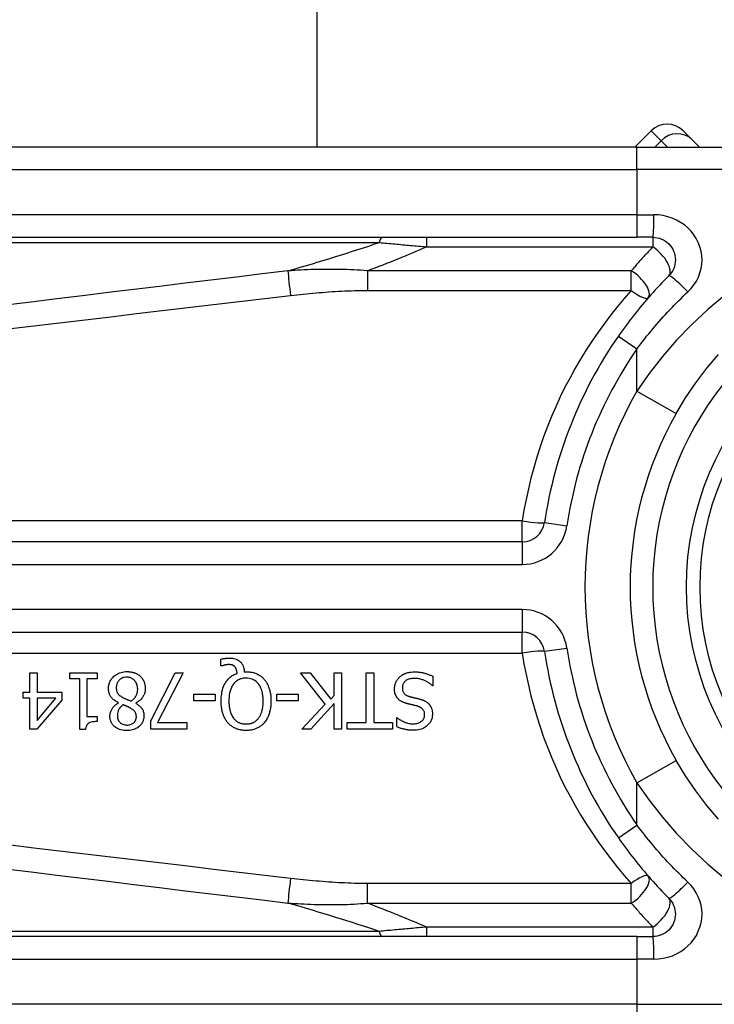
# Model space of a CAD drawing. Header units: inches. Extents: x 0 to 120, y -11 to 78.
# Tile 6 of 90: x 6.805 to 7.693, y 25.269 to 26.527. Entities that reach past the tile are written whole.
import ezdxf

# ---------------------------------------------------------------- set-up
doc = ezdxf.new("R2010")
doc.units = ezdxf.units.IN
doc.header["$LTSCALE"] = 7.213522
doc.header["$MEASUREMENT"] = 0
doc.layers.add('Visible Edges(ANSI)', color=7, linetype='Continuous', lineweight=25)
doc.layers.add('Visible Tangent Edges(ANSI)', color=7, linetype='Continuous', lineweight=25)

msp = doc.modelspace()

# ---------------------------------------------------------------- linework, layer by layer
at = {"layer": 'Visible Edges(ANSI)'}
for p, q in [((7.1851, 56.4379), (7.1851, 26.3644)), ((7.6121, 26.3852), (7.5912, 26.3644)), ((7.6528, 26.3852), (7.6643, 26.3738)), ((7.6737, 26.3644), (7.6643, 26.3738)), ((7.5939, 26.3644), (6.6079, 26.3644)), ((7.5939, 26.3644), (7.9745, 26.3644)), ((6.6079, 26.249), (7.5939, 26.249)), ((7.6142, 26.249), (7.5939, 26.249)), ((7.4474, 25.8598), (6.3196, 25.8598)), ((6.3196, 25.7446), (7.4474, 25.7446)), ((7.0624, 25.7013), (7.0624, 25.71)), ((7.0637, 25.7013), (7.0624, 25.7013)), ((7.0923, 25.6939), (7.0946, 25.6939)), ((6.8182, 25.6924), (6.8275, 25.6924)), ((6.8182, 25.6676), (6.8182, 25.6924)), ((6.8275, 25.6924), (6.8275, 25.6676)), ((6.8692, 25.685), (6.8692, 25.6924)), ((6.8692, 25.6924), (6.9044, 25.6924)), ((6.882, 25.685), (6.8692, 25.685)), ((6.882, 25.6201), (6.882, 25.685)), ((6.8913, 25.685), (6.8913, 25.6367)), ((6.9044, 25.685), (6.8913, 25.685)), ((6.9044, 25.6924), (6.9044, 25.685)), ((6.973, 25.6311), (7.0041, 25.6924)), ((7.0144, 25.6924), (6.9815, 25.6288)), ((7.0041, 25.6924), (7.0144, 25.6924)), ((7.1956, 25.6525), (7.164, 25.6924)), ((7.164, 25.6924), (7.1764, 25.6924)), ((7.1764, 25.6924), (7.2028, 25.6589)), ((7.207, 25.6924), (7.2166, 25.6924)), ((7.207, 25.6636), (7.207, 25.6924)), ((7.2166, 25.6924), (7.2166, 25.6203)), ((7.248, 25.6289), (7.248, 25.6924)), ((7.248, 25.6924), (7.2576, 25.6924)), ((7.2576, 25.6924), (7.2576, 25.6289)), ((7.3332, 25.6881), (7.3332, 25.676)), ((7.3332, 25.676), (7.3325, 25.676)), ((6.8096, 25.6599), (6.8096, 25.6676)), ((6.8096, 25.6676), (6.8182, 25.6676)), ((6.8182, 25.6599), (6.8096, 25.6599)), ((6.8182, 25.6203), (6.8182, 25.6599)), ((6.8593, 25.6575), (6.8271, 25.6203)), ((6.8275, 25.6676), (6.8593, 25.6676)), ((6.8275, 25.6599), (6.8275, 25.6317)), ((6.8275, 25.6317), (6.8517, 25.6599)), ((6.8517, 25.6599), (6.8275, 25.6599)), ((6.8593, 25.6676), (6.8593, 25.6575)), ((7.0278, 25.6565), (7.0278, 25.6652)), ((7.0278, 25.6652), (7.0551, 25.6652)), ((7.0551, 25.6565), (7.0278, 25.6565)), ((7.0551, 25.6652), (7.0551, 25.6565)), ((7.1339, 25.6565), (7.1339, 25.6652)), ((7.1339, 25.6652), (7.1612, 25.6652)), ((7.1612, 25.6565), (7.1339, 25.6565)), ((7.1612, 25.6652), (7.1612, 25.6565)), ((7.2028, 25.6589), (7.207, 25.6636)), ((6.9317, 25.654), (6.9317, 25.6543)), ((6.9536, 25.6539), (6.9536, 25.6536)), ((7.1657, 25.6203), (7.1956, 25.6525)), ((7.207, 25.6534), (7.1774, 25.6203)), ((7.207, 25.6203), (7.207, 25.6534)), ((6.8913, 25.6367), (6.9044, 25.6367)), ((6.9044, 25.6367), (6.9044, 25.6301)), ((6.973, 25.6203), (6.973, 25.6311)), ((7.287, 25.6237), (7.287, 25.6352)), ((7.287, 25.6352), (7.2877, 25.6352)), ((6.8271, 25.6203), (6.8182, 25.6203)), ((6.8895, 25.6201), (6.882, 25.6201)), ((7.0187, 25.6203), (6.973, 25.6203)), ((6.9815, 25.6288), (7.0187, 25.6288)), ((7.0187, 25.6288), (7.0187, 25.6203)), ((7.1774, 25.6203), (7.1657, 25.6203)), ((7.2166, 25.6203), (7.207, 25.6203)), ((7.2239, 25.6203), (7.2239, 25.6289)), ((7.2239, 25.6289), (7.248, 25.6289)), ((7.2818, 25.6203), (7.2239, 25.6203)), ((7.2576, 25.6289), (7.2818, 25.6289)), ((7.2818, 25.6289), (7.2818, 25.6203)), ((7.5939, 25.3554), (6.6079, 25.3554)), ((7.5939, 25.3554), (7.6142, 25.3554))]:
    msp.add_line(p, q, dxfattribs=at)
at = {"layer": 'Visible Edges(ANSI)', "flags": 128}
for points in [[(7.6142, 26.249), (7.617, 26.2489), (7.6198, 26.2485), (7.6226, 26.2478), (7.6252, 26.2468), (7.6278, 26.2456), (7.6302, 26.2442), (7.6325, 26.2425), (7.6346, 26.2406), (7.6365, 26.2386), (7.6381, 26.2363), (7.6396, 26.2339), (7.6408, 26.2313), (7.6418, 26.2286), (7.6425, 26.2259), (7.6429, 26.2231), (7.6431, 26.2202), (7.6429, 26.2174), (7.6425, 26.2146), (7.6418, 26.2119), (7.6409, 26.2092), (7.6397, 26.2066), (7.6382, 26.2042), (7.6365, 26.2019), (7.6346, 26.1998)], [(7.6346, 26.1998), (7.6317, 26.1969), (7.6288, 26.1939), (7.6259, 26.1909), (7.623, 26.1879), (7.6201, 26.1848), (7.6173, 26.1817), (7.6145, 26.1786), (7.6117, 26.1755), (7.6089, 26.1724), (7.6062, 26.1692), (7.6034, 26.166), (7.6007, 26.1628), (7.5981, 26.1596), (7.5954, 26.1563), (7.5928, 26.1531), (7.5902, 26.1498), (7.5876, 26.1465), (7.585, 26.1431), (7.5825, 26.1398), (7.58, 26.1364), (7.5775, 26.1331), (7.5751, 26.1297), (7.5726, 26.1262), (7.5702, 26.1228)], [(7.644, 26.0238), (7.656, 26.0437), (7.6692, 26.063), (7.6832, 26.0816), (7.6982, 26.0993)], [(7.0624, 25.71), (7.0629, 25.7101), (7.0634, 25.7102), (7.0638, 25.7104), (7.0643, 25.7104), (7.0648, 25.7105), (7.0653, 25.7106), (7.0657, 25.7107), (7.0662, 25.7108), (7.0667, 25.7109), (7.0672, 25.7109), (7.0676, 25.711), (7.0681, 25.711), (7.0686, 25.7111), (7.069, 25.7111), (7.0695, 25.7112), (7.0699, 25.7112), (7.0704, 25.7113), (7.0709, 25.7113), (7.0713, 25.7113), (7.0718, 25.7113), (7.0723, 25.7114), (7.0727, 25.7114), (7.0732, 25.7114), (7.0736, 25.7114)], [(7.0736, 25.7114), (7.0754, 25.7113), (7.0771, 25.7112), (7.0787, 25.7109), (7.0804, 25.7104), (7.082, 25.7099), (7.0835, 25.7092), (7.0847, 25.7084), (7.0858, 25.7077), (7.0867, 25.7069), (7.0875, 25.7062), (7.0881, 25.7055), (7.0887, 25.7048), (7.0893, 25.704), (7.0898, 25.7032), (7.0903, 25.7023), (7.0907, 25.7015), (7.091, 25.7006), (7.0913, 25.6996), (7.0916, 25.6987), (7.0918, 25.6978), (7.092, 25.6968), (7.0922, 25.6958), (7.0923, 25.6949), (7.0923, 25.6939)], [(6.9189, 25.6723), (6.9189, 25.6736), (6.919, 25.6748), (6.9192, 25.6761), (6.9194, 25.6773), (6.9197, 25.6785), (6.9201, 25.6797), (6.9206, 25.6809), (6.9211, 25.682), (6.9218, 25.6831), (6.9224, 25.6842), (6.9232, 25.6852), (6.924, 25.6861), (6.9249, 25.6871), (6.9258, 25.688), (6.927, 25.689), (6.9283, 25.6899), (6.9297, 25.6908), (6.9313, 25.6917), (6.933, 25.6924), (6.9348, 25.693), (6.9367, 25.6935), (6.9385, 25.6938), (6.9404, 25.694), (6.9423, 25.694)], [(6.9423, 25.694), (6.943, 25.694), (6.9436, 25.694), (6.9443, 25.694), (6.9449, 25.6939), (6.9456, 25.6939), (6.9462, 25.6938), (6.9468, 25.6937), (6.9475, 25.6936), (6.9481, 25.6935), (6.9487, 25.6934), (6.9493, 25.6933), (6.95, 25.6931), (6.9506, 25.6929), (6.9512, 25.6927), (6.9518, 25.6925), (6.9524, 25.6923), (6.9532, 25.692), (6.954, 25.6917), (6.9549, 25.6912), (6.9559, 25.6907), (6.9569, 25.6901), (6.9578, 25.6894), (6.9588, 25.6886), (6.9596, 25.6878)], [(7.0721, 25.703), (7.0718, 25.703), (7.0716, 25.703), (7.0713, 25.703), (7.0711, 25.703), (7.0708, 25.703), (7.0706, 25.7029), (7.0703, 25.7029), (7.0701, 25.7029), (7.0698, 25.7028), (7.0695, 25.7028), (7.0693, 25.7028), (7.069, 25.7027), (7.0688, 25.7027), (7.0685, 25.7026), (7.0683, 25.7026), (7.068, 25.7025), (7.0678, 25.7025), (7.0676, 25.7024), (7.0672, 25.7023), (7.0667, 25.7022), (7.066, 25.702), (7.0652, 25.7018), (7.0644, 25.7016), (7.0637, 25.7013)], [(7.0804, 25.7001), (7.0801, 25.7004), (7.0799, 25.7006), (7.0796, 25.7008), (7.0794, 25.701), (7.0791, 25.7012), (7.0789, 25.7014), (7.0786, 25.7016), (7.0783, 25.7018), (7.078, 25.702), (7.0777, 25.7021), (7.0774, 25.7022), (7.0771, 25.7024), (7.0767, 25.7025), (7.0764, 25.7026), (7.076, 25.7027), (7.0756, 25.7028), (7.0752, 25.7028), (7.0747, 25.7029), (7.0743, 25.7029), (7.0738, 25.703), (7.0734, 25.703), (7.0729, 25.703), (7.0725, 25.703), (7.0721, 25.703)], [(7.0831, 25.6919), (7.0831, 25.6922), (7.083, 25.6925), (7.083, 25.6928), (7.083, 25.6931), (7.0829, 25.6934), (7.0829, 25.6937), (7.0828, 25.694), (7.0828, 25.6943), (7.0827, 25.6946), (7.0827, 25.6949), (7.0826, 25.6952), (7.0825, 25.6955), (7.0824, 25.6958), (7.0824, 25.6961), (7.0823, 25.6963), (7.0822, 25.6966), (7.0821, 25.6969), (7.082, 25.6973), (7.0818, 25.6978), (7.0816, 25.6982), (7.0813, 25.6987), (7.081, 25.6992), (7.0807, 25.6997), (7.0804, 25.7001)], [(7.0946, 25.6939), (7.0956, 25.6939), (7.0967, 25.6939), (7.0978, 25.6938), (7.0989, 25.6937), (7.1, 25.6935), (7.101, 25.6934), (7.1021, 25.6932), (7.1031, 25.6929), (7.1042, 25.6927), (7.1052, 25.6924), (7.1062, 25.692), (7.1073, 25.6916), (7.1083, 25.6912), (7.1092, 25.6907), (7.1102, 25.6902), (7.1112, 25.6897), (7.1121, 25.6891), (7.113, 25.6885), (7.1139, 25.6878), (7.1147, 25.6872), (7.1155, 25.6864), (7.1163, 25.6857), (7.1171, 25.6849), (7.1178, 25.6841)], [(7.2907, 25.6871), (7.2912, 25.6875), (7.2916, 25.6879), (7.2921, 25.6883), (7.2925, 25.6886), (7.293, 25.689), (7.2935, 25.6893), (7.294, 25.6896), (7.2944, 25.6899), (7.2949, 25.6902), (7.2954, 25.6905), (7.296, 25.6908), (7.2965, 25.6911), (7.297, 25.6913), (7.2975, 25.6916), (7.2981, 25.6918), (7.2986, 25.692), (7.2993, 25.6922), (7.3001, 25.6925), (7.3011, 25.6928), (7.3024, 25.6931), (7.3038, 25.6933), (7.3055, 25.6935), (7.3074, 25.6936), (7.3095, 25.6937)], [(7.3095, 25.6937), (7.3106, 25.6937), (7.3116, 25.6937), (7.3126, 25.6936), (7.3136, 25.6936), (7.3147, 25.6935), (7.3157, 25.6934), (7.3168, 25.6933), (7.3178, 25.6931), (7.3188, 25.693), (7.3198, 25.6928), (7.3209, 25.6926), (7.3218, 25.6923), (7.3228, 25.6921), (7.3238, 25.6918), (7.3248, 25.6915), (7.3257, 25.6911), (7.3267, 25.6908), (7.3276, 25.6904), (7.3286, 25.6901), (7.3295, 25.6897), (7.3304, 25.6893), (7.3314, 25.6889), (7.3323, 25.6885), (7.3332, 25.6881)], [(6.9422, 25.6868), (6.9408, 25.6868), (6.9394, 25.6866), (6.9381, 25.6863), (6.9367, 25.6859), (6.9355, 25.6854), (6.9344, 25.6848), (6.9336, 25.6842), (6.9329, 25.6836), (6.9323, 25.683), (6.9318, 25.6825), (6.9314, 25.682), (6.931, 25.6814), (6.9306, 25.6808), (6.9303, 25.6802), (6.93, 25.6795), (6.9297, 25.6789), (6.9295, 25.6782), (6.9293, 25.6775), (6.9291, 25.6768), (6.929, 25.6761), (6.9289, 25.6754), (6.9288, 25.6747), (6.9288, 25.674), (6.9288, 25.6732)], [(6.9561, 25.6718), (6.956, 25.6729), (6.9559, 25.6741), (6.9558, 25.6752), (6.9555, 25.6763), (6.9552, 25.6774), (6.9548, 25.6785), (6.9543, 25.6795), (6.9538, 25.6804), (6.9532, 25.6813), (6.9526, 25.682), (6.952, 25.6827), (6.9514, 25.6833), (6.9508, 25.6839), (6.9501, 25.6844), (6.9494, 25.6848), (6.9487, 25.6853), (6.948, 25.6857), (6.9472, 25.686), (6.9464, 25.6863), (6.9456, 25.6865), (6.9448, 25.6866), (6.9439, 25.6868), (6.9431, 25.6868), (6.9422, 25.6868)], [(6.9596, 25.6878), (6.96, 25.6875), (6.9604, 25.6871), (6.9608, 25.6867), (6.9611, 25.6863), (6.9614, 25.6858), (6.9618, 25.6854), (6.9621, 25.685), (6.9624, 25.6845), (6.9627, 25.6841), (6.963, 25.6836), (6.9632, 25.6832), (6.9635, 25.6827), (6.9637, 25.6822), (6.9639, 25.6817), (6.9642, 25.6812), (6.9644, 25.6806), (6.9647, 25.6798), (6.9649, 25.6789), (6.9652, 25.678), (6.9654, 25.6769), (6.9656, 25.6758), (6.9657, 25.6747), (6.9658, 25.6736), (6.9658, 25.6725)], [(7.0627, 25.6564), (7.0627, 25.6588), (7.0628, 25.6611), (7.063, 25.6635), (7.0634, 25.6658), (7.0638, 25.6682), (7.0643, 25.6704), (7.065, 25.6727), (7.0658, 25.6749), (7.0667, 25.677), (7.0677, 25.6788), (7.0687, 25.6805), (7.0697, 25.682), (7.0707, 25.6833), (7.0717, 25.6844), (7.0727, 25.6854), (7.0737, 25.6864), (7.0747, 25.6873), (7.0758, 25.6881), (7.0769, 25.6889), (7.0781, 25.6896), (7.0793, 25.6903), (7.0805, 25.6909), (7.0818, 25.6914), (7.0831, 25.6919)], [(7.0945, 25.6857), (7.0933, 25.6857), (7.092, 25.6856), (7.0908, 25.6855), (7.0896, 25.6852), (7.0884, 25.6849), (7.0873, 25.6846), (7.0861, 25.6841), (7.085, 25.6836), (7.084, 25.683), (7.0829, 25.6823), (7.082, 25.6816), (7.081, 25.6808), (7.0801, 25.68), (7.0791, 25.6789), (7.0781, 25.6775), (7.0769, 25.6758), (7.0759, 25.6737), (7.0749, 25.6714), (7.0741, 25.669), (7.0736, 25.6665), (7.0731, 25.664), (7.0729, 25.6615), (7.0727, 25.6589), (7.0726, 25.6564)], [(7.1164, 25.6564), (7.1164, 25.6579), (7.1163, 25.6594), (7.1162, 25.6609), (7.1161, 25.6624), (7.1159, 25.6639), (7.1157, 25.6654), (7.1154, 25.6669), (7.1151, 25.6684), (7.1147, 25.6698), (7.1142, 25.6712), (7.1136, 25.6727), (7.113, 25.6742), (7.1121, 25.6757), (7.1112, 25.6772), (7.11, 25.6787), (7.1087, 25.6801), (7.1073, 25.6814), (7.1057, 25.6826), (7.104, 25.6836), (7.1022, 25.6844), (7.1004, 25.685), (7.0984, 25.6854), (7.0965, 25.6857), (7.0945, 25.6857)], [(7.1178, 25.6841), (7.1185, 25.6832), (7.1192, 25.6823), (7.1199, 25.6814), (7.1205, 25.6805), (7.121, 25.6795), (7.1216, 25.6785), (7.1221, 25.6775), (7.1226, 25.6765), (7.123, 25.6754), (7.1234, 25.6744), (7.1238, 25.6733), (7.1242, 25.6722), (7.1245, 25.6711), (7.1248, 25.6699), (7.1251, 25.6687), (7.1254, 25.6675), (7.1256, 25.6662), (7.1258, 25.6649), (7.126, 25.6636), (7.1261, 25.6622), (7.1262, 25.6608), (7.1263, 25.6594), (7.1264, 25.6579), (7.1264, 25.6564)], [(7.2842, 25.6718), (7.2842, 25.6726), (7.2842, 25.6733), (7.2843, 25.674), (7.2844, 25.6747), (7.2845, 25.6754), (7.2846, 25.6761), (7.2848, 25.6768), (7.285, 25.6775), (7.2852, 25.6781), (7.2854, 25.6788), (7.2856, 25.6795), (7.2859, 25.6802), (7.2862, 25.6808), (7.2865, 25.6815), (7.2868, 25.6821), (7.2872, 25.6827), (7.2875, 25.6833), (7.2879, 25.6839), (7.2884, 25.6845), (7.2888, 25.6851), (7.2892, 25.6856), (7.2897, 25.6861), (7.2902, 25.6866), (7.2907, 25.6871)], [(7.3102, 25.6854), (7.3089, 25.6854), (7.3076, 25.6853), (7.3063, 25.6852), (7.305, 25.6849), (7.3037, 25.6847), (7.3024, 25.6843), (7.3012, 25.6839), (7.3002, 25.6834), (7.2993, 25.6829), (7.2986, 25.6824), (7.298, 25.6819), (7.2974, 25.6813), (7.2969, 25.6808), (7.2964, 25.6803), (7.296, 25.6797), (7.2956, 25.679), (7.2953, 25.6784), (7.295, 25.6777), (7.2947, 25.677), (7.2945, 25.6763), (7.2944, 25.6756), (7.2943, 25.6748), (7.2942, 25.6741), (7.2942, 25.6734)], [(7.3325, 25.676), (7.3318, 25.6767), (7.3311, 25.6773), (7.3304, 25.6779), (7.3296, 25.6784), (7.3289, 25.679), (7.3281, 25.6795), (7.3274, 25.68), (7.3266, 25.6805), (7.3258, 25.681), (7.325, 25.6814), (7.3242, 25.6819), (7.3233, 25.6823), (7.3225, 25.6826), (7.3216, 25.683), (7.3207, 25.6834), (7.3197, 25.6837), (7.3187, 25.684), (7.3176, 25.6844), (7.3165, 25.6846), (7.3153, 25.6849), (7.3141, 25.6851), (7.3128, 25.6853), (7.3116, 25.6854), (7.3102, 25.6854)], [(6.9317, 25.6543), (6.9306, 25.6548), (6.9296, 25.6553), (6.9286, 25.6559), (6.9277, 25.6565), (6.9267, 25.6571), (6.9258, 25.6578), (6.9249, 25.6585), (6.9241, 25.6592), (6.9233, 25.66), (6.9226, 25.6609), (6.922, 25.6617), (6.9214, 25.6625), (6.9209, 25.6632), (6.9205, 25.664), (6.9202, 25.6648), (6.9199, 25.6656), (6.9196, 25.6664), (6.9194, 25.6673), (6.9192, 25.6681), (6.9191, 25.6689), (6.919, 25.6698), (6.9189, 25.6706), (6.9189, 25.6715), (6.9189, 25.6723)], [(6.9288, 25.6732), (6.9288, 25.6725), (6.9289, 25.6717), (6.9289, 25.6709), (6.9291, 25.6701), (6.9292, 25.6694), (6.9294, 25.6686), (6.9297, 25.6679), (6.93, 25.6672), (6.9303, 25.6666), (6.9306, 25.6661), (6.931, 25.6656), (6.9313, 25.6652), (6.9317, 25.6647), (6.9321, 25.6644), (6.9326, 25.664), (6.933, 25.6636), (6.9335, 25.6632), (6.934, 25.6629), (6.9345, 25.6625), (6.9351, 25.6621), (6.9356, 25.6618), (6.9361, 25.6615), (6.9367, 25.6612), (6.9373, 25.6609)], [(6.9478, 25.6564), (6.9484, 25.6567), (6.9489, 25.6571), (6.9494, 25.6575), (6.9498, 25.6579), (6.9503, 25.6583), (6.9508, 25.6587), (6.9512, 25.6591), (6.9516, 25.6596), (6.952, 25.6601), (6.9524, 25.6606), (6.9528, 25.6611), (6.9532, 25.6616), (6.9535, 25.6622), (6.9539, 25.6628), (6.9542, 25.6635), (6.9546, 25.6642), (6.9549, 25.665), (6.9552, 25.6659), (6.9555, 25.6669), (6.9557, 25.6678), (6.9559, 25.6688), (6.956, 25.6698), (6.9561, 25.6708), (6.9561, 25.6718)], [(6.9658, 25.6725), (6.9658, 25.6717), (6.9658, 25.6709), (6.9657, 25.6701), (6.9656, 25.6694), (6.9655, 25.6686), (6.9653, 25.6678), (6.9651, 25.6671), (6.9649, 25.6664), (6.9646, 25.6656), (6.9643, 25.6649), (6.964, 25.6641), (6.9636, 25.6633), (6.9632, 25.6625), (6.9627, 25.6617), (6.9621, 25.6608), (6.9614, 25.6599), (6.9606, 25.659), (6.9598, 25.6581), (6.9588, 25.6573), (6.9579, 25.6565), (6.9569, 25.6558), (6.9558, 25.6551), (6.9547, 25.6545), (6.9536, 25.6539)], [(7.2985, 25.6537), (7.2977, 25.6539), (7.297, 25.6542), (7.2962, 25.6545), (7.2954, 25.6548), (7.2947, 25.6551), (7.294, 25.6555), (7.2932, 25.6558), (7.2925, 25.6562), (7.2919, 25.6567), (7.2912, 25.6571), (7.2905, 25.6576), (7.2899, 25.6581), (7.2892, 25.6588), (7.2884, 25.6596), (7.2877, 25.6604), (7.287, 25.6615), (7.2863, 25.6626), (7.2857, 25.6638), (7.2852, 25.6651), (7.2848, 25.6664), (7.2845, 25.6678), (7.2843, 25.6691), (7.2842, 25.6705), (7.2842, 25.6718)], [(7.2942, 25.6734), (7.2942, 25.6725), (7.2943, 25.6715), (7.2944, 25.6707), (7.2946, 25.6698), (7.2949, 25.6689), (7.2952, 25.6681), (7.2956, 25.6674), (7.296, 25.6668), (7.2964, 25.6662), (7.2968, 25.6658), (7.2972, 25.6654), (7.2975, 25.6651), (7.2979, 25.6648), (7.2983, 25.6645), (7.2988, 25.6642), (7.2992, 25.6639), (7.2997, 25.6637), (7.3001, 25.6634), (7.3006, 25.6632), (7.3011, 25.663), (7.3016, 25.6628), (7.3021, 25.6626), (7.3026, 25.6625), (7.3031, 25.6623)], [(6.9373, 25.6609), (6.9375, 25.6607), (6.9377, 25.6606), (6.938, 25.6605), (6.9382, 25.6604), (6.9385, 25.6602), (6.9387, 25.6601), (6.939, 25.66), (6.9393, 25.6598), (6.9397, 25.6597), (6.94, 25.6595), (6.9404, 25.6594), (6.9407, 25.6592), (6.9411, 25.6591), (6.9416, 25.6589), (6.942, 25.6587), (6.9425, 25.6585), (6.9431, 25.6583), (6.9436, 25.6581), (6.9442, 25.6578), (6.9449, 25.6576), (6.9455, 25.6573), (6.9463, 25.657), (6.947, 25.6567), (6.9478, 25.6564)], [(7.0713, 25.6286), (7.0706, 25.6294), (7.07, 25.6303), (7.0694, 25.6311), (7.0688, 25.632), (7.0682, 25.6329), (7.0677, 25.6338), (7.0672, 25.6347), (7.0668, 25.6357), (7.0663, 25.6366), (7.0659, 25.6376), (7.0656, 25.6386), (7.0652, 25.6396), (7.0648, 25.6407), (7.0645, 25.6418), (7.0642, 25.643), (7.0639, 25.6443), (7.0636, 25.6456), (7.0634, 25.6469), (7.0632, 25.6483), (7.063, 25.6498), (7.0629, 25.6514), (7.0627, 25.653), (7.0627, 25.6547), (7.0627, 25.6564)], [(7.0726, 25.6564), (7.0727, 25.6556), (7.0727, 25.6548), (7.0727, 25.654), (7.0727, 25.6532), (7.0728, 25.6524), (7.0728, 25.6516), (7.0729, 25.6507), (7.073, 25.6499), (7.0731, 25.6491), (7.0732, 25.6483), (7.0733, 25.6475), (7.0735, 25.6467), (7.0737, 25.6459), (7.0738, 25.6451), (7.074, 25.6443), (7.0742, 25.6436), (7.0745, 25.6427), (7.0748, 25.6417), (7.0752, 25.6406), (7.0757, 25.6395), (7.0763, 25.6383), (7.0769, 25.637), (7.0777, 25.6358), (7.0785, 25.6346)], [(7.1105, 25.6346), (7.1109, 25.6352), (7.1114, 25.6358), (7.1118, 25.6364), (7.1121, 25.637), (7.1125, 25.6377), (7.1128, 25.6383), (7.1131, 25.639), (7.1134, 25.6397), (7.1137, 25.6403), (7.114, 25.641), (7.1142, 25.6417), (7.1145, 25.6424), (7.1147, 25.6432), (7.1149, 25.644), (7.1152, 25.6449), (7.1154, 25.6459), (7.1156, 25.647), (7.1158, 25.6481), (7.116, 25.6493), (7.1161, 25.6505), (7.1162, 25.6519), (7.1163, 25.6533), (7.1164, 25.6548), (7.1164, 25.6564)], [(7.1264, 25.6564), (7.1264, 25.6552), (7.1263, 25.6541), (7.1263, 25.6529), (7.1262, 25.6517), (7.1261, 25.6505), (7.126, 25.6494), (7.1259, 25.6482), (7.1257, 25.647), (7.1255, 25.6459), (7.1253, 25.6447), (7.125, 25.6436), (7.1247, 25.6424), (7.1244, 25.6413), (7.1241, 25.6402), (7.1237, 25.639), (7.1232, 25.6379), (7.1227, 25.6367), (7.1222, 25.6356), (7.1216, 25.6344), (7.121, 25.6332), (7.1202, 25.632), (7.1195, 25.6309), (7.1186, 25.6297), (7.1177, 25.6286)], [(7.3031, 25.6623), (7.3036, 25.6622), (7.3041, 25.662), (7.3046, 25.6619), (7.305, 25.6618), (7.3055, 25.6617), (7.3059, 25.6615), (7.3063, 25.6614), (7.3067, 25.6613), (7.3071, 25.6612), (7.3075, 25.6611), (7.308, 25.661), (7.3084, 25.6609), (7.3088, 25.6608), (7.3093, 25.6607), (7.3098, 25.6606), (7.3103, 25.6605), (7.3109, 25.6603), (7.3115, 25.6602), (7.3121, 25.66), (7.3128, 25.6599), (7.3135, 25.6597), (7.3143, 25.6595), (7.3152, 25.6593), (7.3161, 25.659)], [(7.3161, 25.659), (7.3165, 25.6589), (7.3169, 25.6588), (7.3173, 25.6587), (7.3178, 25.6586), (7.3182, 25.6584), (7.3186, 25.6583), (7.319, 25.6581), (7.3194, 25.658), (7.3198, 25.6578), (7.3202, 25.6577), (7.3207, 25.6575), (7.3211, 25.6574), (7.3215, 25.6572), (7.3219, 25.657), (7.3223, 25.6568), (7.3226, 25.6566), (7.3231, 25.6564), (7.3236, 25.6561), (7.3242, 25.6558), (7.3248, 25.6553), (7.3256, 25.6548), (7.3264, 25.6542), (7.3272, 25.6535), (7.328, 25.6527)], [(6.9207, 25.637), (6.9207, 25.6377), (6.9207, 25.6383), (6.9208, 25.639), (6.9209, 25.6396), (6.921, 25.6403), (6.9211, 25.6409), (6.9213, 25.6416), (6.9215, 25.6422), (6.9217, 25.6428), (6.9219, 25.6434), (6.9222, 25.6441), (6.9225, 25.6448), (6.9229, 25.6456), (6.9234, 25.6464), (6.9239, 25.6473), (6.9245, 25.6481), (6.9252, 25.649), (6.926, 25.6499), (6.9268, 25.6507), (6.9277, 25.6515), (6.9287, 25.6522), (6.9296, 25.6529), (6.9306, 25.6535), (6.9317, 25.654)], [(6.9373, 25.6516), (6.937, 25.6513), (6.9367, 25.651), (6.9363, 25.6508), (6.936, 25.6505), (6.9357, 25.6502), (6.9354, 25.6499), (6.9351, 25.6496), (6.9348, 25.6493), (6.9345, 25.649), (6.9342, 25.6487), (6.9339, 25.6484), (6.9336, 25.6481), (6.9333, 25.6478), (6.9331, 25.6474), (6.9328, 25.6471), (6.9326, 25.6467), (6.9324, 25.6464), (6.9321, 25.6458), (6.9316, 25.645), (6.9312, 25.6438), (6.9307, 25.6423), (6.9304, 25.6406), (6.9302, 25.6389), (6.9301, 25.6371)], [(6.9475, 25.6471), (6.9473, 25.6472), (6.9471, 25.6473), (6.9468, 25.6475), (6.9465, 25.6476), (6.9462, 25.6478), (6.9458, 25.6479), (6.9455, 25.6481), (6.9451, 25.6483), (6.9447, 25.6485), (6.9443, 25.6487), (6.9438, 25.6489), (6.9434, 25.6491), (6.9429, 25.6494), (6.9424, 25.6496), (6.9419, 25.6498), (6.9414, 25.65), (6.9409, 25.6502), (6.9404, 25.6504), (6.9399, 25.6506), (6.9394, 25.6508), (6.9389, 25.651), (6.9384, 25.6512), (6.9378, 25.6514), (6.9373, 25.6516)], [(6.9544, 25.6366), (6.9544, 25.6369), (6.9544, 25.6373), (6.9543, 25.6377), (6.9543, 25.6381), (6.9542, 25.6385), (6.9542, 25.6388), (6.9541, 25.6392), (6.954, 25.6396), (6.9539, 25.64), (6.9538, 25.6403), (6.9537, 25.6407), (6.9535, 25.641), (6.9533, 25.6415), (6.9531, 25.6419), (6.9528, 25.6424), (6.9524, 25.6429), (6.952, 25.6435), (6.9514, 25.6441), (6.9508, 25.6447), (6.9502, 25.6452), (6.9496, 25.6457), (6.9489, 25.6462), (6.9482, 25.6466), (6.9475, 25.6471)], [(6.9536, 25.6536), (6.9542, 25.6533), (6.9548, 25.6529), (6.9554, 25.6525), (6.956, 25.6521), (6.9566, 25.6517), (6.9572, 25.6512), (6.9577, 25.6508), (6.9583, 25.6503), (6.9588, 25.6499), (6.9593, 25.6494), (6.9598, 25.6489), (6.9603, 25.6483), (6.9608, 25.6478), (6.9612, 25.6473), (6.9616, 25.6466), (6.9621, 25.6459), (6.9625, 25.6451), (6.9629, 25.6442), (6.9633, 25.6432), (6.9636, 25.6421), (6.9638, 25.641), (6.964, 25.6399), (6.964, 25.6388), (6.9641, 25.6377)], [(7.3133, 25.6499), (7.3126, 25.6501), (7.3119, 25.6502), (7.3113, 25.6504), (7.3106, 25.6506), (7.31, 25.6507), (7.3093, 25.6509), (7.3087, 25.651), (7.308, 25.6512), (7.3074, 25.6514), (7.3068, 25.6515), (7.3062, 25.6517), (7.3055, 25.6518), (7.3049, 25.652), (7.3043, 25.6521), (7.3037, 25.6523), (7.3031, 25.6524), (7.3025, 25.6526), (7.3019, 25.6527), (7.3013, 25.6529), (7.3008, 25.653), (7.3002, 25.6532), (7.2996, 25.6533), (7.2991, 25.6535), (7.2985, 25.6537)], [(7.3227, 25.6387), (7.3227, 25.6395), (7.3226, 25.6404), (7.3225, 25.6413), (7.3223, 25.6421), (7.322, 25.643), (7.3217, 25.6437), (7.3213, 25.6445), (7.3209, 25.6451), (7.3205, 25.6456), (7.3201, 25.6461), (7.3197, 25.6465), (7.3193, 25.6469), (7.3189, 25.6472), (7.3184, 25.6476), (7.3179, 25.6479), (7.3175, 25.6482), (7.317, 25.6485), (7.3165, 25.6487), (7.316, 25.6489), (7.3154, 25.6492), (7.3149, 25.6494), (7.3144, 25.6496), (7.3138, 25.6497), (7.3133, 25.6499)], [(7.328, 25.6527), (7.3283, 25.6524), (7.3286, 25.652), (7.3288, 25.6517), (7.3291, 25.6513), (7.3294, 25.651), (7.3296, 25.6506), (7.3298, 25.6503), (7.3301, 25.6499), (7.3303, 25.6495), (7.3305, 25.6491), (7.3307, 25.6488), (7.3309, 25.6484), (7.3311, 25.648), (7.3312, 25.6476), (7.3314, 25.6472), (7.3316, 25.6467), (7.3318, 25.6462), (7.3319, 25.6455), (7.3321, 25.6448), (7.3323, 25.644), (7.3324, 25.6431), (7.3326, 25.642), (7.3326, 25.6409), (7.3327, 25.6397)], [(6.9423, 25.6187), (6.9404, 25.6187), (6.9385, 25.6189), (6.9365, 25.6192), (6.9346, 25.6196), (6.9328, 25.6202), (6.931, 25.621), (6.9295, 25.6218), (6.9282, 25.6226), (6.9271, 25.6234), (6.9262, 25.6242), (6.9254, 25.6249), (6.9247, 25.6257), (6.9241, 25.6265), (6.9235, 25.6273), (6.923, 25.6282), (6.9225, 25.6291), (6.922, 25.63), (6.9217, 25.631), (6.9214, 25.6319), (6.9211, 25.6329), (6.9209, 25.6339), (6.9208, 25.635), (6.9207, 25.636), (6.9207, 25.637)], [(6.9301, 25.6371), (6.9302, 25.6366), (6.9302, 25.636), (6.9303, 25.6354), (6.9303, 25.6349), (6.9305, 25.6343), (6.9306, 25.6337), (6.9308, 25.6332), (6.931, 25.6327), (6.9312, 25.6321), (6.9315, 25.6316), (6.9317, 25.6311), (6.9321, 25.6306), (6.9324, 25.6302), (6.9328, 25.6297), (6.9331, 25.6293), (6.9336, 25.6289), (6.9342, 25.6283), (6.935, 25.6278), (6.9359, 25.6272), (6.9371, 25.6267), (6.9384, 25.6263), (6.9397, 25.626), (6.9411, 25.6259), (6.9424, 25.6258)], [(6.9641, 25.6377), (6.964, 25.6366), (6.964, 25.6355), (6.9638, 25.6344), (6.9636, 25.6334), (6.9633, 25.6323), (6.963, 25.6313), (6.9626, 25.6303), (6.9621, 25.6293), (6.9615, 25.6283), (6.9609, 25.6274), (6.9603, 25.6266), (6.9596, 25.6257), (6.9588, 25.6249), (6.9579, 25.6241), (6.9569, 25.6233), (6.9557, 25.6224), (6.9544, 25.6216), (6.9529, 25.6208), (6.9512, 25.6201), (6.9495, 25.6196), (6.9477, 25.6192), (6.9459, 25.6189), (6.9442, 25.6187), (6.9423, 25.6187)], [(6.9424, 25.6258), (6.9435, 25.6258), (6.9446, 25.626), (6.9457, 25.6261), (6.9468, 25.6264), (6.9479, 25.6268), (6.9488, 25.6272), (6.9497, 25.6277), (6.9504, 25.6282), (6.951, 25.6287), (6.9515, 25.6291), (6.9519, 25.6295), (6.9523, 25.63), (6.9526, 25.6305), (6.9529, 25.6309), (6.9532, 25.6314), (6.9535, 25.632), (6.9537, 25.6325), (6.9539, 25.6331), (6.954, 25.6336), (6.9542, 25.6342), (6.9543, 25.6348), (6.9543, 25.6354), (6.9544, 25.636), (6.9544, 25.6366)], [(7.0785, 25.6346), (7.079, 25.634), (7.0795, 25.6334), (7.08, 25.6328), (7.0806, 25.6323), (7.0811, 25.6318), (7.0817, 25.6313), (7.0823, 25.6309), (7.0829, 25.6304), (7.0835, 25.63), (7.0842, 25.6296), (7.0849, 25.6292), (7.0856, 25.6289), (7.0863, 25.6286), (7.087, 25.6283), (7.0877, 25.6281), (7.0884, 25.6279), (7.0892, 25.6277), (7.0899, 25.6275), (7.0907, 25.6274), (7.0914, 25.6273), (7.0922, 25.6272), (7.093, 25.6271), (7.0937, 25.6271), (7.0945, 25.6271)], [(7.0945, 25.6271), (7.0951, 25.6271), (7.0958, 25.6271), (7.0964, 25.6272), (7.0971, 25.6272), (7.0977, 25.6273), (7.0984, 25.6274), (7.099, 25.6275), (7.0996, 25.6276), (7.1003, 25.6277), (7.1009, 25.6279), (7.1015, 25.6281), (7.1021, 25.6283), (7.1027, 25.6285), (7.1033, 25.6288), (7.104, 25.6291), (7.1047, 25.6295), (7.1054, 25.6299), (7.1062, 25.6304), (7.107, 25.631), (7.1077, 25.6316), (7.1085, 25.6323), (7.1092, 25.633), (7.1099, 25.6338), (7.1105, 25.6346)], [(7.2877, 25.6352), (7.2882, 25.6347), (7.2888, 25.6342), (7.2893, 25.6338), (7.2899, 25.6334), (7.2905, 25.633), (7.2911, 25.6326), (7.2917, 25.6322), (7.2923, 25.6318), (7.2929, 25.6314), (7.2935, 25.6311), (7.2942, 25.6308), (7.2948, 25.6305), (7.2955, 25.6301), (7.2961, 25.6298), (7.2968, 25.6295), (7.2977, 25.6292), (7.2987, 25.6288), (7.2998, 25.6285), (7.301, 25.6282), (7.3023, 25.6279), (7.3037, 25.6276), (7.305, 25.6275), (7.3064, 25.6274), (7.3078, 25.6273)], [(7.3078, 25.6273), (7.309, 25.6274), (7.3103, 25.6275), (7.3115, 25.6276), (7.3128, 25.6278), (7.314, 25.6282), (7.3151, 25.6286), (7.3162, 25.629), (7.3172, 25.6295), (7.318, 25.6301), (7.3187, 25.6306), (7.3193, 25.6311), (7.3198, 25.6316), (7.3203, 25.632), (7.3207, 25.6325), (7.3211, 25.6331), (7.3214, 25.6336), (7.3217, 25.6342), (7.322, 25.6348), (7.3222, 25.6354), (7.3224, 25.6361), (7.3225, 25.6367), (7.3226, 25.6373), (7.3227, 25.638), (7.3227, 25.6387)], [(7.3327, 25.6397), (7.3326, 25.6385), (7.3325, 25.6373), (7.3324, 25.6362), (7.3321, 25.635), (7.3318, 25.6339), (7.3315, 25.6328), (7.331, 25.6317), (7.3305, 25.6307), (7.3299, 25.6296), (7.3292, 25.6287), (7.3285, 25.6277), (7.3278, 25.6269), (7.3269, 25.626), (7.326, 25.6251), (7.3248, 25.6241), (7.3235, 25.6232), (7.322, 25.6223), (7.3202, 25.6214), (7.3184, 25.6206), (7.3164, 25.62), (7.3145, 25.6196), (7.3125, 25.6193), (7.3105, 25.6191), (7.3084, 25.619)], [(6.9044, 25.6301), (6.9024, 25.6301), (6.9004, 25.63), (6.8984, 25.6297), (6.8966, 25.6293), (6.895, 25.6288), (6.8938, 25.6282), (6.893, 25.6277), (6.8925, 25.6273), (6.8921, 25.627), (6.8918, 25.6266), (6.8915, 25.6263), (6.8912, 25.6258), (6.8909, 25.6254), (6.8907, 25.625), (6.8905, 25.6245), (6.8903, 25.624), (6.8901, 25.6236), (6.89, 25.6231), (6.8899, 25.6226), (6.8898, 25.6221), (6.8897, 25.6216), (6.8896, 25.6211), (6.8895, 25.6206), (6.8895, 25.6201)], [(7.0946, 25.6188), (7.0935, 25.6188), (7.0925, 25.6189), (7.0915, 25.6189), (7.0904, 25.619), (7.0894, 25.6191), (7.0884, 25.6193), (7.0874, 25.6195), (7.0864, 25.6197), (7.0854, 25.6199), (7.0844, 25.6202), (7.0834, 25.6205), (7.0825, 25.6209), (7.0815, 25.6213), (7.0805, 25.6217), (7.0796, 25.6222), (7.0786, 25.6227), (7.0776, 25.6233), (7.0766, 25.6239), (7.0756, 25.6246), (7.0747, 25.6253), (7.0738, 25.6261), (7.0729, 25.6269), (7.0721, 25.6277), (7.0713, 25.6286)], [(7.1177, 25.6286), (7.117, 25.6278), (7.1163, 25.627), (7.1155, 25.6263), (7.1147, 25.6256), (7.1139, 25.6249), (7.113, 25.6243), (7.1121, 25.6237), (7.1112, 25.6231), (7.1103, 25.6226), (7.1093, 25.6221), (7.1084, 25.6216), (7.1074, 25.6212), (7.1064, 25.6208), (7.1053, 25.6204), (7.1043, 25.6201), (7.1032, 25.6198), (7.1022, 25.6196), (7.1011, 25.6194), (7.1, 25.6192), (7.0989, 25.619), (7.0978, 25.6189), (7.0967, 25.6189), (7.0956, 25.6188), (7.0946, 25.6188)], [(7.3084, 25.619), (7.3076, 25.619), (7.3068, 25.6191), (7.3059, 25.6191), (7.3051, 25.6191), (7.3043, 25.6192), (7.3034, 25.6193), (7.3026, 25.6193), (7.3018, 25.6194), (7.301, 25.6195), (7.3001, 25.6196), (7.2993, 25.6198), (7.2985, 25.6199), (7.2977, 25.6201), (7.2969, 25.6203), (7.296, 25.6205), (7.2952, 25.6207), (7.2942, 25.6209), (7.2933, 25.6212), (7.2923, 25.6215), (7.2913, 25.6219), (7.2902, 25.6223), (7.2892, 25.6227), (7.2881, 25.6232), (7.287, 25.6237)], [(7.6983, 25.5053), (7.6833, 25.523), (7.6692, 25.5415), (7.656, 25.5607), (7.644, 25.5806)], [(7.5702, 25.4816), (7.5726, 25.4782), (7.5751, 25.4747), (7.5775, 25.4713), (7.58, 25.468), (7.5825, 25.4646), (7.585, 25.4613), (7.5876, 25.4579), (7.5902, 25.4546), (7.5928, 25.4513), (7.5954, 25.4481), (7.5981, 25.4448), (7.6007, 25.4416), (7.6034, 25.4384), (7.6062, 25.4352), (7.6089, 25.432), (7.6117, 25.4289), (7.6145, 25.4258), (7.6173, 25.4227), (7.6201, 25.4196), (7.623, 25.4166), (7.6259, 25.4135), (7.6288, 25.4105), (7.6317, 25.4075), (7.6346, 25.4046)], [(7.6346, 25.4046), (7.6365, 25.4025), (7.6382, 25.4002), (7.6396, 25.3978), (7.6408, 25.3953), (7.6418, 25.3926), (7.6425, 25.3898), (7.6429, 25.3871), (7.6431, 25.3842), (7.6429, 25.3814), (7.6425, 25.3786), (7.6418, 25.3758), (7.6408, 25.3732), (7.6396, 25.3706), (7.6382, 25.3682), (7.6365, 25.3659), (7.6346, 25.3638), (7.6325, 25.3619), (7.6303, 25.3602), (7.6278, 25.3588), (7.6253, 25.3576), (7.6226, 25.3566), (7.6199, 25.3559), (7.6171, 25.3555), (7.6142, 25.3554)]]:
    msp.add_lwpolyline(points, dxfattribs=at)
at = {"layer": 'Visible Edges(ANSI)'}
msp.add_circle((8.032, 25.8022), 0.3748, dxfattribs=at)
for centre, radius, start, end in [((7.6325, 26.3648), 0.0288, 45, 135), ((8.032, 25.8022), 0.5622, 145.2268, 171.5867), ((8.032, 25.8022), 0.4468, 150.2679, 209.7321), ((7.4474, 25.8887), 0.0288, 270, 351.5867), ((7.4474, 25.7157), 0.0288, 8.4133, 90), ((8.032, 25.8022), 0.5622, 188.4133, 214.7732)]:
    msp.add_arc(centre, radius, start, end, dxfattribs=at)
at = {"layer": 'Visible Tangent Edges(ANSI)'}
for p, q in [((7.6248, 26.3725), (7.6121, 26.3852)), ((7.5939, 26.3355), (7.5939, 26.3644)), ((7.6166, 26.3644), (7.6248, 26.3725)), ((7.6248, 26.3725), (7.6329, 26.3644)), ((6.6079, 26.3355), (7.5939, 26.3355)), ((7.9999, 26.3355), (7.5939, 26.3355)), ((7.5939, 26.3355), (7.5939, 26.2779)), ((7.5939, 26.2779), (6.6079, 26.2779)), ((7.5939, 26.2779), (7.5939, 26.249)), ((7.5939, 26.2779), (7.6156, 26.2779)), ((7.3251, 26.249), (7.3251, 26.2368)), ((7.6142, 26.249), (7.6142, 26.2368)), ((6.6045, 26.2423), (7.2645, 26.2423)), ((7.3251, 26.2368), (7.6142, 26.2368)), ((7.2495, 26.2062), (7.2495, 26.1812)), ((7.5867, 26.2062), (7.2495, 26.2062)), ((7.5867, 26.1812), (7.5867, 26.2062)), ((7.2495, 26.1812), (7.5867, 26.1812)), ((7.5702, 26.1228), (7.5939, 26.1064)), ((7.5939, 26.0524), (7.5939, 26.1064)), ((7.5939, 26.0524), (7.644, 26.0238)), ((7.4474, 25.8866), (6.3196, 25.8866)), ((7.4474, 25.8598), (7.4474, 25.8866)), ((7.4759, 25.8845), (7.5044, 25.8802)), ((7.4474, 25.8598), (7.4474, 25.831)), ((6.3196, 25.831), (7.4474, 25.831)), ((7.4474, 25.7734), (6.3196, 25.7734)), ((7.4474, 25.7734), (7.4474, 25.7446)), ((7.4474, 25.7178), (7.4474, 25.7446)), ((7.4759, 25.72), (7.5044, 25.7242)), ((6.3196, 25.7178), (7.4474, 25.7178)), ((7.5939, 25.552), (7.644, 25.5806)), ((7.5939, 25.498), (7.5939, 25.552)), ((7.5702, 25.4816), (7.5939, 25.498)), ((7.5867, 25.4232), (7.2495, 25.4232)), ((7.2495, 25.3982), (7.2495, 25.4232)), ((7.5867, 25.3982), (7.5867, 25.4232)), ((7.2495, 25.3982), (7.5867, 25.3982)), ((7.3251, 25.3676), (7.3251, 25.3554)), ((7.6142, 25.3676), (7.3251, 25.3676)), ((7.6142, 25.3676), (7.6142, 25.3554)), ((7.2645, 25.3621), (6.6045, 25.3621)), ((7.5939, 25.3554), (7.5939, 25.3265)), ((6.6079, 25.3265), (7.5939, 25.3265)), ((7.6156, 25.3265), (7.5939, 25.3265)), ((7.5939, 25.3265), (7.5939, 25.2689)), ((7.5939, 25.2689), (6.6079, 25.2689)), ((7.5939, 25.2689), (7.9999, 25.2689)), ((7.5939, 25.2689), (7.5939, 25.2401))]:
    msp.add_line(p, q, dxfattribs=at)
at = {"layer": 'Visible Tangent Edges(ANSI)', "flags": 128}
for points in [[(7.6591, 26.1794), (7.6631, 26.1836), (7.6667, 26.1882), (7.6698, 26.193), (7.6724, 26.1982), (7.6744, 26.2035), (7.6759, 26.209), (7.6768, 26.2146), (7.6771, 26.2203), (7.6768, 26.2259), (7.6758, 26.2315), (7.6743, 26.237), (7.6723, 26.2424), (7.6697, 26.2475), (7.6666, 26.2524), (7.663, 26.2569), (7.659, 26.2611), (7.6545, 26.2648), (7.6497, 26.2681), (7.6445, 26.271), (7.639, 26.2734), (7.6334, 26.2753), (7.6275, 26.2767), (7.6216, 26.2776), (7.6156, 26.2779)], [(7.2645, 26.2423), (7.267, 26.2421), (7.2695, 26.2419), (7.272, 26.2417), (7.2745, 26.2414), (7.277, 26.2412), (7.2795, 26.241), (7.282, 26.2408), (7.2846, 26.2405), (7.2871, 26.2403), (7.2896, 26.2401), (7.2921, 26.2399), (7.2946, 26.2396), (7.2972, 26.2394), (7.2997, 26.2392), (7.3022, 26.2389), (7.3048, 26.2387), (7.3073, 26.2385), (7.3098, 26.2382), (7.3124, 26.238), (7.3149, 26.2378), (7.3174, 26.2375), (7.32, 26.2373), (7.3225, 26.2371), (7.3251, 26.2368)], [(7.6142, 26.2368), (7.6131, 26.2356), (7.6119, 26.2344), (7.6107, 26.2331), (7.6095, 26.2319), (7.6084, 26.2306), (7.6072, 26.2294), (7.606, 26.2281), (7.6049, 26.2269), (7.6037, 26.2256), (7.6026, 26.2244), (7.6014, 26.2231), (7.6003, 26.2218), (7.5991, 26.2205), (7.598, 26.2193), (7.5968, 26.218), (7.5957, 26.2167), (7.5946, 26.2154), (7.5934, 26.2141), (7.5923, 26.2128), (7.5912, 26.2115), (7.5901, 26.2102), (7.589, 26.2089), (7.5878, 26.2076), (7.5867, 26.2062)], [(7.148, 26.2061), (7.1152, 26.2022), (7.0824, 26.1982), (7.0496, 26.1943), (7.0168, 26.1903), (6.984, 26.1863), (6.9512, 26.1823), (6.9184, 26.1783), (6.8856, 26.1743), (6.8528, 26.1703), (6.8201, 26.1663), (6.7873, 26.1622)], [(7.2495, 26.2062), (7.2452, 26.2066), (7.2409, 26.2069), (7.2366, 26.2072), (7.2323, 26.2074), (7.228, 26.2076), (7.2238, 26.2078), (7.2195, 26.2079), (7.2153, 26.208), (7.211, 26.2081), (7.2068, 26.2081), (7.2026, 26.2081), (7.1983, 26.2081), (7.1941, 26.2081), (7.1899, 26.208), (7.1857, 26.2079), (7.1815, 26.2078), (7.1772, 26.2077), (7.1731, 26.2075), (7.1689, 26.2073), (7.1647, 26.2071), (7.1605, 26.2069), (7.1563, 26.2067), (7.1521, 26.2064), (7.148, 26.2061)], [(6.7907, 26.1319), (6.8235, 26.1358), (6.8562, 26.1398), (6.889, 26.1437), (6.9218, 26.1476), (6.9546, 26.1515), (6.9874, 26.1553), (7.0202, 26.1592), (7.053, 26.1631), (7.0858, 26.1669), (7.1186, 26.1708), (7.1514, 26.1746)], [(7.1514, 26.1746), (7.1554, 26.1751), (7.1595, 26.1755), (7.1636, 26.176), (7.1676, 26.1764), (7.1717, 26.1768), (7.1758, 26.1772), (7.1799, 26.1776), (7.184, 26.178), (7.188, 26.1783), (7.1921, 26.1787), (7.1962, 26.179), (7.2003, 26.1793), (7.2044, 26.1796), (7.2085, 26.1798), (7.2126, 26.1801), (7.2167, 26.1803), (7.2208, 26.1805), (7.2249, 26.1807), (7.229, 26.1808), (7.2331, 26.181), (7.2371, 26.1811), (7.2412, 26.1811), (7.2453, 26.1812), (7.2495, 26.1812)], [(7.5867, 26.1812), (7.5778, 26.171), (7.569, 26.1605), (7.5605, 26.1498), (7.5523, 26.1389), (7.5443, 26.1279), (7.5366, 26.1166), (7.5291, 26.1051), (7.5219, 26.0935), (7.515, 26.0816), (7.5084, 26.0696), (7.502, 26.0575), (7.496, 26.0451), (7.4902, 26.0326), (7.4847, 26.0199), (7.4796, 26.0071), (7.4747, 25.9942), (7.4702, 25.9811), (7.4659, 25.9679), (7.462, 25.9546), (7.4584, 25.9412), (7.4552, 25.9277), (7.4522, 25.9141), (7.4496, 25.9004), (7.4474, 25.8866)], [(7.5939, 26.1064), (7.5963, 26.1096), (7.5988, 26.1129), (7.6013, 26.1161), (7.6038, 26.1193), (7.6063, 26.1225), (7.6089, 26.1257), (7.6115, 26.1288), (7.6141, 26.132), (7.6167, 26.1351), (7.6194, 26.1382), (7.6221, 26.1413), (7.6248, 26.1443), (7.6275, 26.1474), (7.6303, 26.1504), (7.6331, 26.1534), (7.6359, 26.1564), (7.6387, 26.1593), (7.6415, 26.1623), (7.6444, 26.1652), (7.6473, 26.1681), (7.6502, 26.171), (7.6531, 26.1738), (7.6561, 26.1766), (7.6591, 26.1794)], [(7.7057, 26.1747), (7.6844, 26.1567), (7.6639, 26.1376), (7.6446, 26.1176), (7.6264, 26.0966), (7.6095, 26.0749), (7.5939, 26.0524)], [(7.4474, 25.7178), (7.4496, 25.704), (7.4522, 25.6903), (7.4552, 25.6767), (7.4584, 25.6632), (7.462, 25.6498), (7.4659, 25.6365), (7.4702, 25.6233), (7.4747, 25.6102), (7.4796, 25.5973), (7.4847, 25.5845), (7.4902, 25.5718), (7.496, 25.5593), (7.502, 25.547), (7.5084, 25.5348), (7.515, 25.5228), (7.5219, 25.5109), (7.5291, 25.4993), (7.5366, 25.4878), (7.5443, 25.4765), (7.5523, 25.4655), (7.5605, 25.4546), (7.569, 25.4439), (7.5778, 25.4335), (7.5867, 25.4232)], [(7.5939, 25.552), (7.6095, 25.5296), (7.6264, 25.5079), (7.6446, 25.487), (7.664, 25.467), (7.6844, 25.448), (7.7057, 25.43)], [(7.6591, 25.425), (7.6561, 25.4278), (7.6531, 25.4306), (7.6502, 25.4335), (7.6473, 25.4363), (7.6444, 25.4392), (7.6415, 25.4421), (7.6387, 25.4451), (7.6359, 25.448), (7.6331, 25.451), (7.6303, 25.454), (7.6275, 25.4571), (7.6248, 25.4601), (7.6221, 25.4632), (7.6194, 25.4662), (7.6167, 25.4693), (7.6141, 25.4725), (7.6115, 25.4756), (7.6089, 25.4787), (7.6063, 25.4819), (7.6038, 25.4851), (7.6013, 25.4883), (7.5988, 25.4915), (7.5963, 25.4948), (7.5939, 25.498)], [(7.1514, 25.4298), (7.1186, 25.4336), (7.0858, 25.4375), (7.053, 25.4413), (7.0202, 25.4452), (6.9874, 25.4491), (6.9546, 25.4529), (6.9218, 25.4568), (6.889, 25.4607), (6.8562, 25.4647), (6.8235, 25.4686), (6.7907, 25.4725)], [(6.7873, 25.4422), (6.8201, 25.4381), (6.8528, 25.4341), (6.8856, 25.4301), (6.9184, 25.4261), (6.9512, 25.4221), (6.984, 25.4181), (7.0168, 25.4141), (7.0496, 25.4101), (7.0824, 25.4062), (7.1152, 25.4022), (7.148, 25.3983)], [(7.2495, 25.4232), (7.2453, 25.4232), (7.2412, 25.4233), (7.2371, 25.4233), (7.2331, 25.4234), (7.229, 25.4236), (7.2249, 25.4237), (7.2208, 25.4239), (7.2167, 25.4241), (7.2126, 25.4243), (7.2085, 25.4246), (7.2044, 25.4248), (7.2003, 25.4251), (7.1962, 25.4254), (7.1921, 25.4258), (7.188, 25.4261), (7.184, 25.4264), (7.1799, 25.4268), (7.1758, 25.4272), (7.1717, 25.4276), (7.1676, 25.428), (7.1636, 25.4284), (7.1595, 25.4289), (7.1554, 25.4293), (7.1514, 25.4298)], [(7.6156, 25.3265), (7.6216, 25.3268), (7.6276, 25.3277), (7.6335, 25.329), (7.6392, 25.3309), (7.6446, 25.3334), (7.6498, 25.3363), (7.6546, 25.3396), (7.6591, 25.3434), (7.6631, 25.3476), (7.6667, 25.3522), (7.6698, 25.357), (7.6723, 25.3622), (7.6744, 25.3675), (7.6759, 25.373), (7.6768, 25.3786), (7.6771, 25.3843), (7.6767, 25.3899), (7.6758, 25.3955), (7.6743, 25.401), (7.6723, 25.4063), (7.6697, 25.4114), (7.6666, 25.4163), (7.6631, 25.4208), (7.6591, 25.425)], [(7.148, 25.3983), (7.1521, 25.398), (7.1563, 25.3978), (7.1605, 25.3975), (7.1647, 25.3973), (7.1689, 25.3971), (7.1731, 25.3969), (7.1772, 25.3967), (7.1815, 25.3966), (7.1857, 25.3965), (7.1899, 25.3964), (7.1941, 25.3963), (7.1983, 25.3963), (7.2026, 25.3963), (7.2068, 25.3963), (7.211, 25.3963), (7.2153, 25.3964), (7.2195, 25.3965), (7.2238, 25.3966), (7.228, 25.3968), (7.2323, 25.397), (7.2366, 25.3972), (7.2409, 25.3975), (7.2452, 25.3978), (7.2495, 25.3982)], [(7.5867, 25.3982), (7.5878, 25.3968), (7.589, 25.3955), (7.5901, 25.3942), (7.5912, 25.3929), (7.5923, 25.3916), (7.5935, 25.3903), (7.5946, 25.389), (7.5957, 25.3877), (7.5969, 25.3864), (7.598, 25.3851), (7.5991, 25.3839), (7.6003, 25.3826), (7.6014, 25.3813), (7.6026, 25.38), (7.6037, 25.3788), (7.6049, 25.3775), (7.606, 25.3763), (7.6072, 25.375), (7.6084, 25.3738), (7.6095, 25.3725), (7.6107, 25.3713), (7.6119, 25.37), (7.6131, 25.3688), (7.6142, 25.3676)], [(7.3251, 25.3676), (7.3225, 25.3673), (7.32, 25.3671), (7.3174, 25.3669), (7.3149, 25.3666), (7.3124, 25.3664), (7.3098, 25.3662), (7.3073, 25.3659), (7.3048, 25.3657), (7.3022, 25.3655), (7.2997, 25.3652), (7.2972, 25.365), (7.2946, 25.3648), (7.2921, 25.3645), (7.2896, 25.3643), (7.2871, 25.3641), (7.2846, 25.3639), (7.282, 25.3636), (7.2795, 25.3634), (7.277, 25.3632), (7.2745, 25.363), (7.272, 25.3628), (7.2695, 25.3625), (7.267, 25.3623), (7.2645, 25.3621)]]:
    msp.add_lwpolyline(points, dxfattribs=at)
at = {"layer": 'Visible Tangent Edges(ANSI)'}
msp.add_circle((8.032, 25.8022), 0.3575, dxfattribs=at)
for centre, radius, start, end in [((8.032, 25.8022), 0.418, 35.5674, 324.4326), ((8.032, 25.8022), 0.5333, 145.2268, 171.5867), ((8.032, 25.8022), 0.5045, 150.2679, 209.7321), ((7.4474, 25.8887), 0.0577, 270, 351.5867), ((7.4474, 25.7157), 0.0577, 8.4133, 90), ((8.032, 25.8022), 0.5333, 188.4133, 214.7732)]:
    msp.add_arc(centre, radius, start, end, dxfattribs=at)
for centre, major_axis, ratio, start_param, end_param in [((7.6439, 26.3534), (0.0204, 0.0204), 0.937622, 0, 1.570796), ((7.6142, 26.2779), (0, -0.0288), 0.046988, 0, 1.570796), ((7.2679, 26.2202), (0, 0.0288), 0.183721, 0, 0.697296), ((2.1248, 25.8906), (5.3784, 0.4961), 0.074886, 5.910747, 5.977199), ((2.1384, 25.8022), (5.3783, 0.5869), 0.088107, 5.956893, 6.005683), ((7.6142, 26.2202), (0.0204, -0.0204), 0.446023, 0, 1.990559), ((7.1514, 26.184), (0.0034, -0.0286), 0.041071, 3.825401, 5.042638), ((7.5867, 26.1908), (0.0217, -0.019), 0.431187, 0, 1.930721), ((7.655, 26.1794), (-0.0204, 0.0204), 0.100403, 4.61238, 6.283185), ((7.5867, 26.1908), (0.0217, -0.019), 0.257129, 4.93314, 6.283185), ((7.4474, 25.8887), (0.0285, -0.0042), 0.069894, 4.722726, 6.283185), ((7.4474, 25.7157), (0.0285, 0.0042), 0.069894, 0, 1.560459), ((7.1514, 25.4204), (0.0034, 0.0286), 0.041071, 1.240547, 2.457785), ((7.5867, 25.4136), (0.0217, 0.019), 0.257129, 0, 1.350045), ((7.5867, 25.4136), (0.0217, 0.019), 0.431187, 4.352465, 6.283185), ((7.655, 25.425), (-0.0204, -0.0204), 0.100403, 0, 1.670805), ((7.6142, 25.3842), (0.0204, 0.0204), 0.446023, 4.292626, 6.283185), ((2.1248, 25.7138), (5.3784, -0.4961), 0.074886, 0.305987, 0.372439), ((2.1384, 25.8022), (5.3783, -0.5869), 0.088107, 0.277502, 0.326292), ((7.2679, 25.3842), (0, -0.0288), 0.183721, 5.58589, 6.283185), ((7.6142, 25.3265), (0, 0.0288), 0.046988, 4.712389, 6.283185)]:
    msp.add_ellipse(centre, major_axis=major_axis, ratio=ratio, start_param=start_param, end_param=end_param, dxfattribs=at)

doc.saveas('drawing.dxf')
